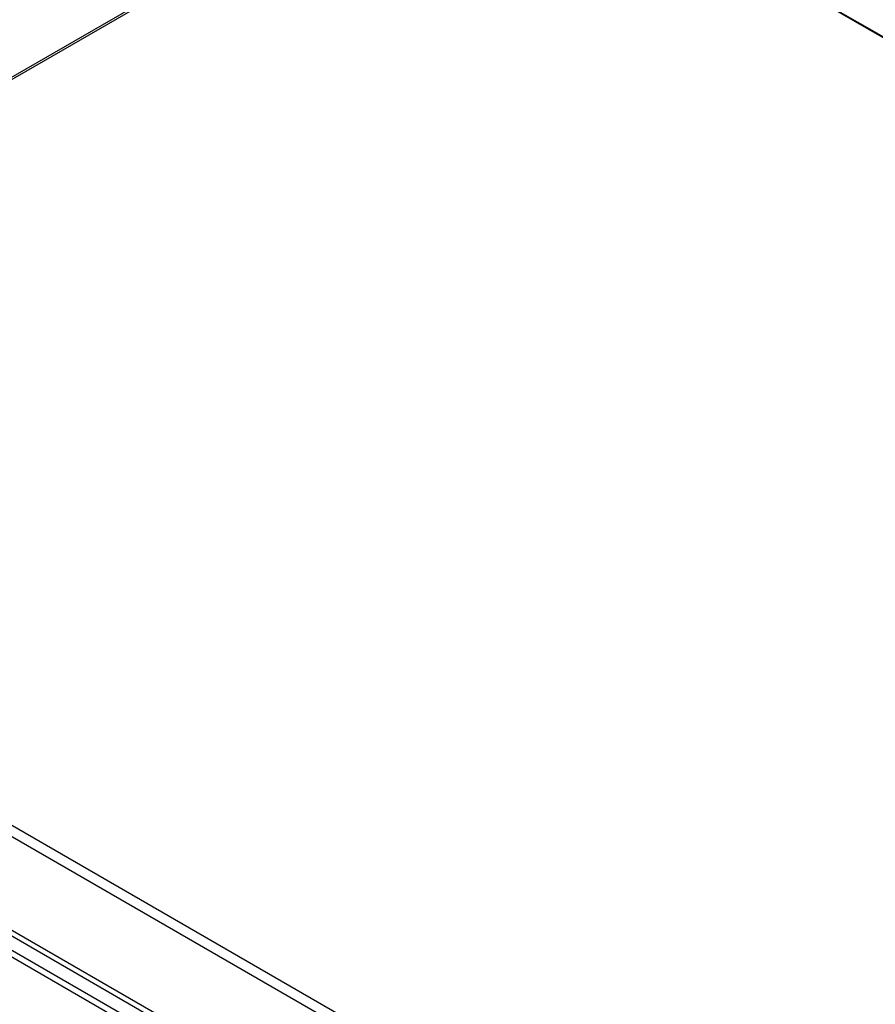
# Paper-space layout 'Specification Drawing' of a CAD drawing. Header units: millimetres. Extents: x 0 to 420, y 0 to 297.
# Tile 3 of 36: x 30 to 52, y 62 to 87. Entities that reach past the tile are written whole.
import ezdxf

# ---------------------------------------------------------------- set-up
doc = ezdxf.new("R2010")
doc.units = ezdxf.units.MM

psp = doc.layouts.new('Specification Drawing')

# ---------------------------------------------------------------- linework, layer by layer
at = {"color": 7, "linetype": 'Continuous', "lineweight": 25}
for p, q in [((41.6924, 92.8414), (12.5863, 76.0388)), ((41.7813, 92.8326), (12.7302, 76.0617)), ((51.9196, 53.4382), (12.7302, 76.0617)), ((51.8489, 53.1887), (12.5495, 75.8758)), ((50.8429, 50.8187), (8.0786, 75.506)), ((7.9713, 75.3962), (50.7352, 50.7091))]:
    psp.add_line(p, q, dxfattribs=at)
at = {"color": 8, "linetype": 'Continuous', "lineweight": 25}
for p, q in [((75.0831, 73.6079), (41.7813, 92.8326)), ((75.0942, 73.6244), (41.8031, 92.843)), ((51.3075, 51.0697), (12.4788, 73.4851)), ((12.4159, 73.3762), (51.1818, 50.9972))]:
    psp.add_line(p, q, dxfattribs=at)

doc.saveas('drawing.dxf')
